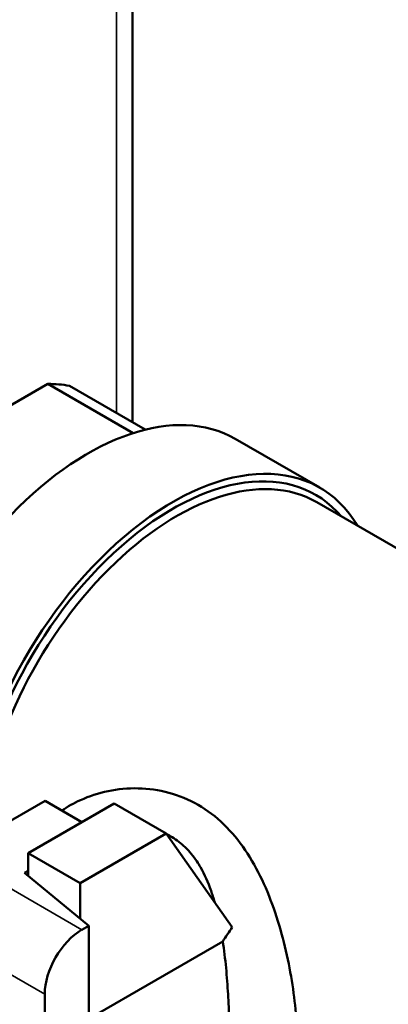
# Model space of a CAD drawing. Header units: inches. Extents: x 1 to 203, y 4 to 128.
# Tile 117 of 127: x 170.158 to 170.928, y 84.502 to 86.561. Entities that reach past the tile are written whole.
import ezdxf

# ---------------------------------------------------------------- set-up
doc = ezdxf.new("R2010")
doc.units = ezdxf.units.IN
doc.header["$LTSCALE"] = 6
doc.header["$MEASUREMENT"] = 0
doc.layers.add('Visible (ANSI)', color=7, linetype='Continuous', lineweight=50)
doc.layers.add('Visible Narrow (ANSI)', color=7, linetype='Continuous', lineweight=35)

msp = doc.modelspace()

# ---------------------------------------------------------------- linework, layer by layer
at = {"layer": 'Visible (ANSI)'}
for p, q in [((170.3936, 105.022), (170.3936, 85.719)), ((169.8752, 85.6018), (170.2168, 85.7991)), ((170.2168, 85.7991), (170.3947, 85.6963)), ((170.4202, 85.7036), (170.2619, 85.795)), ((170.6081, 85.6843), (170.7848, 85.5823)), ((170.7787, 85.5517), (171.7193, 85.0086)), ((170.059, 84.8393), (170.2109, 84.927)), ((170.1754, 84.8177), (170.3555, 84.9217)), ((170.2109, 84.927), (170.2878, 84.8826)), ((170.3555, 84.9217), (170.4642, 84.8589)), ((170.4642, 84.8589), (170.2841, 84.7549)), ((170.4642, 84.8589), (170.6021, 84.6627)), ((170.1754, 84.8177), (170.1754, 84.7703)), ((170.2841, 84.7549), (170.1754, 84.8177)), ((170.1754, 84.7809), (170.1678, 84.7765)), ((170.1678, 84.7765), (170.3021, 84.6658)), ((170.2841, 84.7549), (170.2841, 84.6806)), ((170.2879, 84.6576), (170.3021, 84.6658)), ((170.3021, 83.8925), (170.3021, 84.6658)), ((170.3021, 84.4714), (170.5823, 84.6332)), ((170.2101, 83.903), (170.2101, 84.5229))]:
    msp.add_line(p, q, dxfattribs=at)
for centre, major_axis, start_param, end_param in [((170.046, 85.2987), (0.2741, 0.4747), 0.194644, 0.328955), ((170.3006, 85.1517), (0.3075, 0.5326), 0, 2.325702), ((170.4773, 85.0497), (0.3075, 0.5326), 5.971843, 8.548394), ((170.4773, 85.0497), (0.2988, 0.5176), 6.080397, 8.568952), ((170.486, 85.0447), (0.2927, 0.507), 0, 2.270045), ((170.4259, 85.0794), (0.1763, 0.3054), 4.460023, 4.460029), ((170.4279, 85.0782), (0.1763, 0.3054), 4.459305, 4.459312), ((170.4773, 85.0497), (-0.174, -0.3014), 1.281987, 1.282014), ((170.5149, 85.028), (-0.1475, -0.2555), 1.216086, 1.216111), ((170.2879, 84.5678), (0.055, 0.0953), 0.785398, 2.356194)]:
    msp.add_ellipse(centre, major_axis=major_axis, ratio=0.57735, start_param=start_param, end_param=end_param, dxfattribs=at)
for points, knots in [([(170.246, 84.9067), (170.2579, 84.915), (170.2709, 84.9223), (170.2846, 84.9286), (170.3211, 84.9451), (170.3625, 84.954), (170.4054, 84.9532), (170.4483, 84.9524), (170.4918, 84.941), (170.5306, 84.9187), (170.5694, 84.8964), (170.6027, 84.8633), (170.6291, 84.8241), (170.6555, 84.7849), (170.6759, 84.74), (170.6917, 84.6933), (170.7074, 84.6466), (170.7188, 84.5978), (170.7264, 84.5511), (170.734, 84.5045), (170.7378, 84.4592), (170.7378, 84.4213)], [-0.3984733, -0.3984733, -0.3984733, -0.3984733, -0.375, -0.375, -0.375, -0.3125, -0.3125, -0.3125, -0.25, -0.25, -0.25, -0.1875, -0.1875, -0.1875, -0.125, -0.125, -0.125, -0.0625, -0.0625, -0.0625, 0, 0, 0, 0]), ([(170.5653, 84.7151), (170.563, 84.7233), (170.5604, 84.7313), (170.5516, 84.7565), (170.5444, 84.7729), (170.5332, 84.7923), (170.5307, 84.7965), (170.5208, 84.8114), (170.5127, 84.8213), (170.4953, 84.8382), (170.4863, 84.8453), (170.4728, 84.8534), (170.4691, 84.8554), (170.4654, 84.8573)], [0.0865748, 0.0865748, 0.0865748, 0.0865748, 0.1556779, 0.1556779, 0.3087572, 0.3087572, 0.3523304, 0.3523304, 0.4684821, 0.4684821, 0.5759062, 0.5759062, 0.6152579, 0.6152579, 0.6152579, 0.6152579]), ([(170.5964, 84.4213), (170.5964, 84.4232), (170.5964, 84.4251), (170.5963, 84.4397), (170.5961, 84.4533), (170.5954, 84.4803), (170.5948, 84.4936), (170.5939, 84.5122), (170.5936, 84.5173), (170.5922, 84.5407), (170.5908, 84.5593), (170.5873, 84.5962), (170.585, 84.6148), (170.5823, 84.6332)], [1.9596019, 1.9596019, 1.9596019, 1.9596019, 1.9777659, 1.9777659, 2.0990956, 2.0990956, 2.2096413, 2.2096413, 2.2512433, 2.2512433, 2.3980834, 2.3980834, 2.5485569, 2.5485569, 2.5485569, 2.5485569])]:
    msp.add_open_spline(points, degree=3, knots=knots, dxfattribs=at)
msp.add_open_spline([(170.5823, 84.6332), (170.5888, 84.6431), (170.5954, 84.653), (170.6021, 84.6627)], degree=3, dxfattribs=at)
at = {"layer": 'Visible Narrow (ANSI)'}
for p, q in [((170.3604, 85.7382), (170.3604, 104.9757)), ((169.8531, 84.9087), (170.2879, 84.6576)), ((170.2101, 84.5229), (169.7753, 84.774))]:
    msp.add_line(p, q, dxfattribs=at)

doc.saveas('drawing.dxf')
